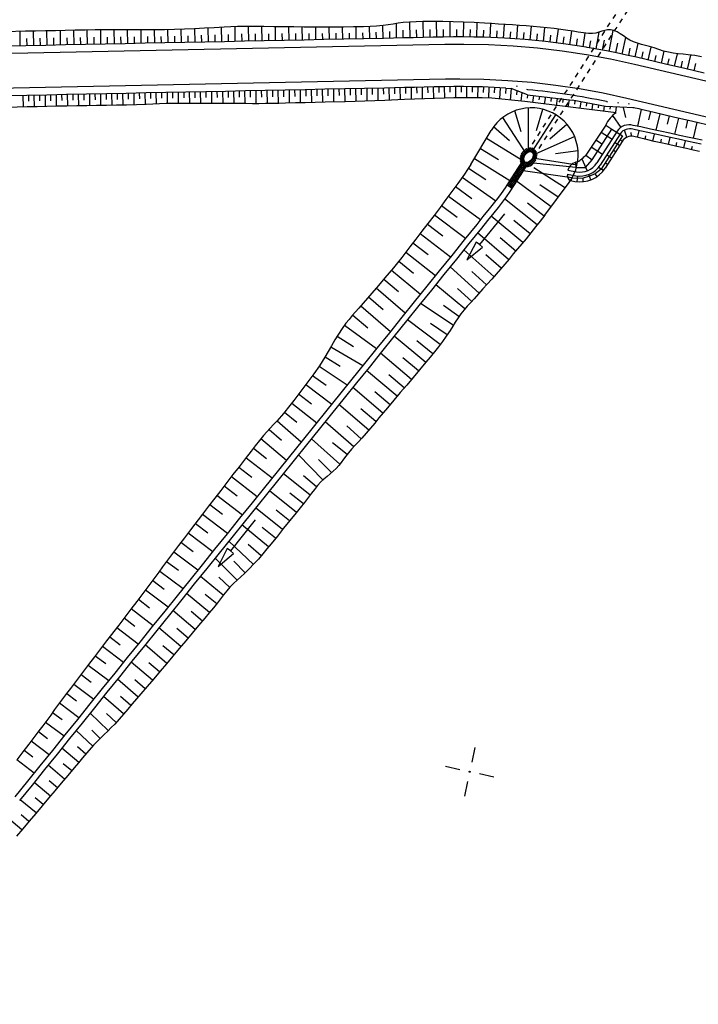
# Model space of a CAD drawing. Extents: x -134 to 1642, y -665 to 1050.
# Tile 20 of 88: x 484 to 552, y 34 to 133. Entities that reach past the tile are written whole.
import ezdxf

# ---------------------------------------------------------------- set-up
doc = ezdxf.new("R2010")
doc.units = 0
doc.header["$LTSCALE"] = 2
doc.header["$MEASUREMENT"] = 0
for name, pattern in [('ACAD_ISO03W100', [0.5, 0.25, -0.25]), ('AUSGEZOGEN', [0]), ('PUNKTX2', [0.5, 0, -0.5])]:
    doc.linetypes.add(name, pattern=pattern)
doc.layers.get('0').update_dxf_attribs({"color": 8, "linetype": 'AUSGEZOGEN'})
for name, color, linetype in [('Durchlaesse', 15, 'CONTINUOUS'), ('NETZ', 250, 'AUSGEZOGEN'), ('Rinne', 200, 'CONTINUOUS'), ('Wegböschungen', 15, 'CONTINUOUS'), ('Wege', 15, 'CONTINUOUS')]:
    doc.layers.add(name, color=color, linetype=linetype)

# ---------------------------------------------------------------- blocks, each defined once
blk = doc.blocks.new('IKR')
at = {"color": 0}
for p, q in [((0, 1), (0, 2.5)), ((-2.5, 0), (-1, 0)), ((1, 0), (2.5, 0)), ((0, -2.5), (0, -1))]:
    blk.add_line(p, q, dxfattribs=at)
blk.add_circle((0, 0), 0.05, dxfattribs=at)
blk.add_point((0, 0), dxfattribs=at)
blk = doc.blocks.new('*X39')
at = {"color": 0, "linetype": 'ByBlock'}
for p, q in [((324439, 242768), (325436, 243765)), ((324816, 243357), (325411, 243952)), ((325333, 243605), (325116, 243823)), ((325199, 243953), (325359, 244112)), ((325416, 243734), (325199, 243952)), ((325411, 243951), (325282, 244081)), ((325320, 243437), (325703, 243820)), ((325478, 243672), (325416, 243734)), ((325436, 243765), (325520, 243849)), ((325564, 243799), (325505, 243858)), ((325716, 243647), (325564, 243799)), ((325799, 243776), (325747, 243828)), ((324065, 242182), (325057, 243174)), ((324445, 242138), (325286, 242979)), ((324670, 242571), (324452, 242789)), ((324753, 242700), (324535, 242918)), ((324836, 242829), (324618, 243048)), ((324678, 242583), (324883, 242787)), ((324919, 242959), (324700, 243177)), ((325002, 243088), (324783, 243306)), ((324881, 242785), (324836, 242829)), ((325085, 243217), (324866, 243435)), ((325052, 242613), (324881, 242785)), ((324883, 242787), (325669, 243574)), ((324966, 242911), (324919, 242959)), ((325167, 243346), (324949, 243564)), ((325135, 242743), (324966, 242911)), ((325051, 243038), (325002, 243088)), ((325250, 243476), (325032, 243694)), ((325217, 242872), (325051, 243038)), ((325057, 243174), (325320, 243437)), ((325137, 243165), (325085, 243217)), ((325300, 243001), (325137, 243165)), ((325222, 243292), (325167, 243346)), ((325384, 243130), (325222, 243292)), ((325308, 243418), (325250, 243476)), ((325467, 243259), (325308, 243418)), ((325393, 243545), (325333, 243605)), ((325550, 243388), (325393, 243545)), ((325633, 243518), (325478, 243672)), ((323687, 241592), (324678, 242583)), ((323739, 241431), (324298, 241991)), ((324007, 241537), (323791, 241753)), ((324090, 241666), (323874, 241882)), ((324173, 241795), (323957, 242012)), ((323996, 241265), (324536, 241804)), ((324008, 241488), (324909, 242390)), ((324256, 241925), (324039, 242141)), ((324339, 242054), (324122, 242271)), ((324198, 241771), (324173, 241795)), ((324391, 241577), (324198, 241771)), ((324422, 242183), (324204, 242401)), ((324283, 241897), (324256, 241925)), ((324474, 241707), (324283, 241897)), ((324504, 242312), (324287, 242530)), ((324298, 241991), (324445, 242138)), ((324368, 242024), (324339, 242054)), ((324556, 241836), (324368, 242024)), ((324587, 242442), (324369, 242659)), ((324454, 242151), (324422, 242183)), ((324639, 241966), (324454, 242151)), ((324539, 242278), (324504, 242312)), ((324721, 242096), (324539, 242278)), ((324625, 242404), (324587, 242442)), ((324804, 242225), (324625, 242404)), ((324710, 242531), (324670, 242571)), ((324887, 242354), (324710, 242531)), ((324795, 242658), (324753, 242700)), ((324969, 242484), (324795, 242658)), ((323924, 241408), (323708, 241624)), ((323871, 241352), (323919, 241400)), ((323919, 241400), (324008, 241488)), ((323942, 241390), (323924, 241408)), ((324141, 241191), (323942, 241390)), ((324027, 241517), (324007, 241537)), ((324225, 241319), (324027, 241517)), ((324112, 241644), (324090, 241666)), ((324309, 241448), (324112, 241644)), ((324133, 241189), (324155, 241211))]:
    blk.add_line(p, q, dxfattribs=at)
blk = doc.blocks.new('*X40')
at = {"color": 0, "linetype": 'ByBlock'}
for p, q in [((325094, 244696), (325621, 245223)), ((325138, 244528), (325918, 245308)), ((325460, 244539), (325170, 244829)), ((325182, 244360), (326124, 245301)), ((325546, 244665), (325263, 244948)), ((325651, 244772), (325368, 245055)), ((325777, 244858), (325488, 245147)), ((325936, 244912), (325623, 245224)), ((326162, 244897), (325777, 245282)), ((325947, 244913), (326285, 245250)), ((326245, 245027), (325960, 245312)), ((326128, 244882), (326195, 244948)), ((326247, 244813), (326162, 244897)), ((326195, 244948), (326416, 245170)), ((326328, 245156), (326202, 245282)), ((326236, 244777), (326522, 245063)), ((326332, 244940), (326245, 245027)), ((326452, 244608), (326247, 244813)), ((326287, 244616), (326604, 244933)), ((326417, 245066), (326328, 245156)), ((326534, 244737), (326332, 244940)), ((326382, 244499), (326659, 244776)), ((326617, 244866), (326417, 245066)), ((326686, 244586), (326534, 244737)), ((326640, 244844), (326617, 244866)), ((324960, 244138), (325182, 244360)), ((325199, 243952), (324960, 244191)), ((324978, 244368), (325138, 244528)), ((325245, 244117), (324980, 244382)), ((324987, 243952), (325226, 244191)), ((325116, 243823), (324987, 243951)), ((325170, 244404), (325026, 244549)), ((325044, 243797), (325199, 243953)), ((325087, 244688), (325094, 244696)), ((325095, 244691), (325090, 244696)), ((325394, 244392), (325095, 244691)), ((325357, 244217), (325170, 244404)), ((325226, 244191), (325380, 244345)), ((325282, 244081), (325245, 244117)), ((325755, 243660), (326686, 244591)), ((326052, 243523), (325799, 243776)), ((325884, 243577), (326667, 244360)), ((326183, 243603), (325897, 243890)), ((326300, 243699), (326018, 243981)), ((326033, 243514), (326554, 244035)), ((326403, 243808), (326119, 244092)), ((326203, 244220), (326201, 244222)), ((326493, 243930), (326203, 244220)), ((326286, 244349), (326262, 244373)), ((326264, 244381), (326382, 244499)), ((326570, 244066), (326286, 244349)), ((326369, 244479), (326290, 244558)), ((326631, 244217), (326369, 244479)), ((326672, 244388), (326452, 244608)), ((325726, 243424), (325633, 243518)), ((325669, 243574), (325755, 243660)), ((325902, 243460), (325716, 243647)), ((325732, 243425), (325884, 243577))]:
    blk.add_line(p, q, dxfattribs=at)

msp = doc.modelspace()

# ---------------------------------------------------------------- hatches: boundary and pattern name
at = {"layer": 'Rinne'}
h = msp.add_hatch(dxfattribs=at)
h.set_pattern_fill('ANSI31', color=256, scale=20, style=0)
edge = h.paths.add_edge_path()
edge.add_arc((275.368, -21751.935), 21947.712, 89.378358, 89.4555825, ccw=False)
edge.add_arc((441.164, -6471.327), 6666.204, 89.2382346, 89.378358, ccw=False)
edge.add_arc((-14330.566, -1117453.652), 1117746.729, 89.236362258, 89.238234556, ccw=False)
edge.add_arc((523.427, -3023.766), 3217.854, 89.201464, 89.236359, ccw=False)
edge.add_arc((555.116, -750.211), 944.078, 86.947295, 89.201464, ccw=False)
edge.add_arc((625.86, 576.328), 384.346, 266.94729, 270.48051)
edge.add_arc((580.862, 5941.795), 5750.002, 270.4805116, 270.6623839)
edge.add_arc((762.642, -9781.389), 9974.234, 90.5242944, 90.662384, ccw=False)
edge.add_arc((2442.173, -193318.226), 193518.754, 90.51436533, 90.52429443, ccw=False)
edge.add_arc((253.376, 50487.94), 50297.236, 270.5143659, 270.5338415)
edge.add_arc((717.25, 703), 510.135, 270.53384, 270.62712)
edge.add_arc((-30540.738, 2856402.629), 2856380.831, 270.627124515, 270.628371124)
edge.add_arc((769.636, 1592.381), 1398.889, 270.628371, 270.993107)
edge.add_arc((599.067, 11432.088), 11240.074, 270.9931067, 271.1217788)
edge.add_arc((275.388, -21749.981), 21944.958, 89.378358, 89.4555885, ccw=False)
edge.add_arc((441.152, -6472.293), 6666.37, 89.2382342, 89.378358, ccw=False)
edge.add_arc((-14329.56, -1117377.592), 1117669.861, 89.236362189, 89.238234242, ccw=False)
edge.add_arc((523.399, -3025.408), 3218.696, 89.201476, 89.236361, ccw=False)
edge.add_arc((555.097, -751.146), 944.214, 86.947292, 89.201476, ccw=False)
edge.add_arc((625.852, 575.592), 384.41, 266.94729, 270.48049)
edge.add_arc((580.849, 5941.868), 5750.874, 270.4804911, 270.6623925)
edge.add_arc((762.68, -9785.498), 9977.542, 90.5242933, 90.6623925, ccw=False)
edge.add_arc((2442.714, -193377.718), 193577.449, 90.51436665, 90.5242933, ccw=False)
edge.add_arc((253.389, 50486.674), 50296.77, 270.514367, 270.533841)
edge.add_arc((717.258, 702.216), 510.151, 270.53384, 270.62712)
edge.add_arc((-30543.476, 2856652.631), 2856631.648, 270.627124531, 270.628371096)
edge.add_arc((769.646, 1591.701), 1399.009, 270.628371, 270.993107)
edge.add_arc((599.068, 11431.925), 11240.712, 270.9931067, 271.1217807)
h = msp.add_hatch(dxfattribs=at)
h.set_pattern_fill('ANSI31', color=256, scale=20, style=0)
edge = h.paths.add_edge_path()
edge.add_arc((639.264, -229.862), 468.994, 97.56045, 98.5249, ccw=False)
edge.add_arc((578.784, 225.815), 9.321, 90.71516, 97.56045, ccw=False)
edge.add_arc((667.449, -6877.287), 7112.976, 90.4538576, 90.7151605, ccw=False)
edge.add_arc((644.044, -3922.606), 4158.203, 90.112101, 90.453858, ccw=False)
edge.add_arc((2970.466, -1192978.703), 1193216.576, 90.108965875, 90.112100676, ccw=False)
edge.add_arc((709.221, -3986.094), 4221.816, 90.056265, 90.108966, ccw=False)
edge.add_line((705.075, 235.72), (793.275, 235.805))
edge.add_arc((682.615, 115104.427), 114868.675, 270.05519655, 270.08324691)
edge.add_arc((860.113, -7060.435), 7296.316, 89.9719489, 90.083247, ccw=False)
edge.add_arc((863.682, 229.302), 6.577, 80.49913, 89.97195, ccw=False)
edge.add_arc((850.919, 153.041), 83.9, 77.8496, 80.49913, ccw=False)
edge.add_arc((867.522, 230.16), 5.014, 71.90569, 77.8496, ccw=False)
edge.add_arc((858.933, 203.871), 32.67, 69.57811, 71.90569, ccw=False)
edge.add_arc((639.264, -229.557), 469.492, 97.56045, 98.52874, ccw=False)
edge.add_arc((578.729, 226.534), 9.402, 90.71401, 97.56045, ccw=False)
edge.add_arc((667.895, -6928.254), 7164.745, 90.4538576, 90.714007, ccw=False)
edge.add_arc((644.026, -3915.105), 4151.502, 90.112098, 90.453858, ccw=False)
edge.add_arc((2972.638, -1194119.305), 1194357.98, 90.10896588, 90.112097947, ccw=False)
edge.add_arc((709.216, -3982.003), 4218.525, 90.056265, 90.108966, ccw=False)
edge.add_line((705.074, 236.52), (793.274, 236.605))
edge.add_arc((681.707, 116046.703), 115810.152, 270.05519674, 270.08297763)
edge.add_arc((860.34, -7298.993), 7535.674, 89.97407, 90.0829777, ccw=False)
edge.add_arc((863.748, 229.962), 6.718, 80.49913, 89.97407, ccw=False)
edge.add_arc((850.571, 151.231), 86.544, 77.86199, 80.49913, ccw=False)
edge.add_arc((867.68, 230.779), 5.177, 71.90569, 77.86199, ccw=False)
edge.add_arc((858.871, 203.818), 33.541, 69.5666, 71.90569, ccw=False)

# ---------------------------------------------------------------- linework, layer by layer
at = {"layer": 'Durchlaesse', "linetype": 'ACAD_ISO03W100'}
for p, q in [((551.28, 145.109), (534.63, 119.204)), ((551.952, 144.675), (535.303, 118.771))]:
    msp.add_line(p, q, dxfattribs=at)
at = {"layer": 'Durchlaesse', "linetype": 'Continuous'}
msp.add_ellipse((534.968, 118.987), major_axis=(-0.324, -0.505), ratio=0.666664, start_param=3.141593, end_param=9.424778, dxfattribs=at)
at = {"layer": 'Wegböschungen', "linetype": 'Continuous'}
for p, q in [((491.944, 130.335), (491.918, 131.772)), ((493.297, 130.363), (493.27, 131.776)), ((494.649, 130.391), (494.623, 131.781)), ((496.001, 130.42), (495.976, 131.785)), ((497.354, 130.448), (497.329, 131.785)), ((498.706, 130.476), (498.682, 131.798)), ((500.059, 130.504), (500.034, 131.841)), ((501.411, 130.532), (501.386, 131.899)), ((502.764, 130.56), (502.738, 131.961)), ((504.116, 130.589), (504.089, 132.024)), ((505.468, 130.617), (505.441, 132.094)), ((506.821, 130.645), (506.793, 132.13)), ((508.173, 130.673), (508.146, 132.117)), ((509.526, 130.701), (509.5, 132.098)), ((510.878, 130.729), (510.853, 132.082)), ((512.23, 130.758), (512.206, 132.065)), ((513.583, 130.786), (513.559, 132.058)), ((514.935, 130.814), (514.912, 132.057)), ((516.288, 130.842), (516.265, 132.062)), ((517.64, 130.87), (517.618, 132.078)), ((518.993, 130.898), (518.97, 132.117)), ((520.345, 130.927), (520.321, 132.221)), ((521.697, 130.955), (521.67, 132.417)), ((523.05, 130.983), (523.02, 132.565)), ((523.726, 130.997), (523.711, 131.796)), ((524.402, 131.011), (524.373, 132.608)), ((525.078, 131.026), (525.064, 131.82)), ((525.755, 131.04), (525.725, 132.613)), ((526.428, 131.053), (526.416, 131.83)), ((527.102, 131.064), (527.084, 132.597)), ((527.773, 131.07), (527.769, 131.826)), ((528.444, 131.071), (528.447, 132.563)), ((529.113, 131.066), (529.122, 131.802)), ((529.784, 131.054), (529.812, 132.506)), ((531.126, 131.014), (531.173, 132.421)), ((532.463, 130.951), (532.538, 132.323)), ((533.803, 130.864), (533.898, 132.243)), ((535.139, 130.755), (535.259, 132.144)), ((536.47, 130.622), (536.62, 132.006)), ((537.803, 130.466), (537.974, 131.851)), ((483.83, 130.166), (483.803, 131.625)), ((484.506, 130.18), (484.492, 130.909)), ((485.182, 130.194), (485.155, 131.652)), ((485.858, 130.208), (485.845, 130.937)), ((486.535, 130.222), (486.508, 131.678)), ((487.211, 130.237), (487.197, 130.964)), ((487.887, 130.251), (487.86, 131.704)), ((488.563, 130.265), (488.55, 130.992)), ((489.239, 130.279), (489.212, 131.736)), ((489.916, 130.293), (489.902, 131.022)), ((490.592, 130.307), (490.565, 131.762)), ((491.268, 130.321), (491.255, 131.045)), ((492.62, 130.349), (492.607, 131.062)), ((493.973, 130.377), (493.96, 131.078)), ((495.325, 130.406), (495.312, 131.094)), ((496.678, 130.434), (496.665, 131.11)), ((498.03, 130.462), (498.018, 131.125)), ((499.383, 130.49), (499.37, 131.153)), ((500.735, 130.518), (500.722, 131.194)), ((502.087, 130.546), (502.075, 131.238)), ((503.44, 130.575), (503.427, 131.283)), ((504.792, 130.603), (504.779, 131.331)), ((506.145, 130.631), (506.131, 131.375)), ((507.497, 130.659), (507.483, 131.393)), ((508.849, 130.687), (508.836, 131.397)), ((510.202, 130.715), (510.189, 131.403)), ((511.554, 130.744), (511.542, 131.408)), ((512.907, 130.772), (512.895, 131.416)), ((514.259, 130.8), (514.247, 131.428)), ((515.612, 130.828), (515.6, 131.443)), ((516.964, 130.856), (516.953, 131.462)), ((518.316, 130.884), (518.305, 131.489)), ((519.669, 130.913), (519.657, 131.535)), ((521.021, 130.941), (521.008, 131.627)), ((522.374, 130.969), (522.359, 131.738)), ((530.455, 131.037), (530.474, 131.752)), ((531.795, 130.985), (531.825, 131.678)), ((533.133, 130.911), (533.175, 131.596)), ((534.472, 130.812), (534.525, 131.506)), ((535.804, 130.691), (535.872, 131.385)), ((537.137, 130.547), (537.217, 131.239)), ((538.469, 130.38), (538.559, 131.071)), ((539.132, 130.288), (539.325, 131.658)), ((539.793, 130.19), (539.897, 130.869)), ((540.454, 130.086), (540.677, 131.448)), ((541.773, 129.863), (542.084, 131.561)), ((543.088, 129.616), (543.505, 131.726)), ((544.4, 129.347), (544.755, 131.01)), ((541.114, 129.977), (541.238, 130.691)), ((542.43, 129.742), (542.623, 130.749)), ((543.743, 129.485), (543.943, 130.452)), ((545.053, 129.203), (545.215, 129.927)), ((545.71, 129.054), (546.018, 130.411)), ((547.025, 128.746), (547.326, 130.048)), ((546.366, 128.9), (546.52, 129.565)), ((547.683, 128.591), (547.827, 129.214)), ((548.342, 128.437), (548.618, 129.633)), ((549, 128.283), (549.138, 128.879)), ((549.659, 128.128), (549.948, 129.379)), ((550.976, 127.82), (551.304, 129.242)), ((550.317, 127.974), (550.472, 128.643)), ((551.634, 127.665), (551.805, 128.405)), ((516.484, 125.845), (514.484, 125.803)), ((515.336, 125.821), (515.358, 124.517)), ((515.895, 125.833), (515.905, 125.181)), ((516.453, 125.844), (516.474, 124.542)), ((518.483, 125.887), (516.484, 125.845)), ((517.011, 125.856), (517.021, 125.206)), ((517.569, 125.868), (517.59, 124.568)), ((518.127, 125.879), (518.137, 125.231)), ((520.483, 125.928), (518.483, 125.887)), ((518.685, 125.891), (518.706, 124.601)), ((519.243, 125.903), (519.253, 125.262)), ((519.801, 125.914), (519.822, 124.643)), ((520.359, 125.926), (520.369, 125.296)), ((522.482, 125.97), (520.483, 125.928)), ((520.917, 125.937), (520.937, 124.691)), ((521.475, 125.949), (521.485, 125.332)), ((522.033, 125.961), (522.053, 124.739)), ((523.482, 125.991), (522.482, 125.97)), ((522.591, 125.972), (522.601, 125.368)), ((523.149, 125.984), (523.169, 124.788)), ((524.482, 126.012), (523.482, 125.991)), ((523.707, 125.995), (523.717, 125.404)), ((524.263, 126.007), (524.286, 124.837)), ((525.482, 126.033), (524.482, 126.012)), ((524.821, 126.019), (524.833, 125.44)), ((525.379, 126.031), (525.402, 124.882)), ((526.482, 126.053), (525.482, 126.033)), ((525.94, 126.043), (525.949, 125.473)), ((527.451, 126.067), (526.482, 126.053)), ((526.498, 126.054), (526.516, 124.92)), ((527.058, 126.063), (527.065, 125.499)), ((528.42, 126.072), (527.451, 126.067)), ((527.618, 126.069), (527.628, 124.947)), ((528.18, 126.072), (528.181, 125.513)), ((529.386, 126.062), (528.42, 126.072)), ((528.742, 126.069), (528.736, 124.959)), ((529.305, 126.063), (529.297, 125.51)), ((530.353, 126.038), (529.386, 126.062)), ((529.869, 126.052), (529.842, 124.95)), ((532.677, 125.93), (530.353, 126.038)), ((530.431, 126.036), (530.413, 125.486)), ((530.992, 126.016), (530.95, 124.912)), ((531.552, 125.991), (531.529, 125.437)), ((532.114, 125.962), (532.058, 124.848)), ((532.677, 125.929), (532.643, 125.37)), ((532.677, 125.93), (533.239, 125.886)), ((533.239, 125.886), (533.116, 124.71)), ((534.859, 125.257), (533.239, 125.886)), ((542.489, 125.403), (540.107, 125.838)), ((484.491, 125.179), (482.491, 125.137)), ((484.085, 125.17), (484.103, 124.019)), ((486.49, 125.22), (484.491, 125.179)), ((484.643, 125.182), (484.652, 124.607)), ((485.201, 125.194), (485.219, 124.045)), ((485.759, 125.205), (485.768, 124.631)), ((486.317, 125.217), (486.336, 124.071)), ((488.49, 125.262), (486.49, 125.22)), ((486.875, 125.228), (486.884, 124.656)), ((487.433, 125.24), (487.452, 124.097)), ((487.991, 125.252), (488, 124.681)), ((490.489, 125.304), (488.49, 125.262)), ((488.549, 125.263), (488.568, 124.121)), ((489.107, 125.275), (489.117, 124.703)), ((489.665, 125.287), (489.684, 124.139)), ((490.223, 125.298), (490.233, 124.723)), ((492.489, 125.345), (490.489, 125.304)), ((490.782, 125.31), (490.8, 124.156)), ((491.34, 125.321), (491.349, 124.743)), ((491.898, 125.333), (491.916, 124.173)), ((492.456, 125.345), (492.465, 124.763)), ((494.489, 125.387), (492.489, 125.345)), ((493.014, 125.356), (493.033, 124.189)), ((493.572, 125.368), (493.581, 124.782)), ((494.13, 125.38), (494.149, 124.205)), ((496.488, 125.429), (494.489, 125.387)), ((494.688, 125.391), (494.697, 124.805)), ((495.246, 125.403), (495.265, 124.234)), ((495.804, 125.414), (495.814, 124.834)), ((496.362, 125.426), (496.381, 124.277)), ((498.488, 125.47), (496.488, 125.429)), ((496.92, 125.438), (496.929, 124.869)), ((497.478, 125.449), (497.497, 124.324)), ((498.036, 125.461), (498.045, 124.903)), ((500.487, 125.512), (498.488, 125.47)), ((498.594, 125.473), (498.612, 124.359)), ((499.153, 125.484), (499.162, 124.925)), ((499.711, 125.496), (499.729, 124.368)), ((500.269, 125.507), (500.278, 124.938)), ((502.487, 125.554), (500.487, 125.512)), ((500.827, 125.519), (500.845, 124.368)), ((501.385, 125.531), (501.394, 124.95)), ((501.943, 125.542), (501.962, 124.37)), ((504.486, 125.595), (502.487, 125.554)), ((502.501, 125.554), (502.51, 124.962)), ((503.059, 125.566), (503.078, 124.371)), ((503.617, 125.577), (503.627, 124.974)), ((504.175, 125.589), (504.195, 124.369)), ((506.486, 125.637), (504.486, 125.595)), ((504.733, 125.6), (504.743, 124.984)), ((505.291, 125.612), (505.311, 124.365)), ((505.849, 125.624), (505.859, 124.993)), ((506.407, 125.635), (506.428, 124.359)), ((508.486, 125.679), (506.486, 125.637)), ((506.965, 125.647), (506.976, 125.001)), ((507.524, 125.659), (507.545, 124.354)), ((508.082, 125.67), (508.092, 125.012)), ((510.485, 125.72), (508.486, 125.679)), ((508.64, 125.682), (508.661, 124.36)), ((509.198, 125.693), (509.208, 125.032)), ((509.756, 125.705), (509.777, 124.384)), ((510.314, 125.717), (510.324, 125.058)), ((512.485, 125.762), (510.485, 125.72)), ((510.872, 125.728), (510.893, 124.414)), ((511.43, 125.74), (511.441, 125.083)), ((511.988, 125.751), (512.009, 124.44)), ((514.484, 125.803), (512.485, 125.762)), ((512.546, 125.763), (512.557, 125.108)), ((513.104, 125.775), (513.125, 124.465)), ((513.662, 125.786), (513.673, 125.132)), ((514.22, 125.798), (514.241, 124.491)), ((514.778, 125.81), (514.789, 125.157)), ((524.506, 124.846), (523.507, 124.803)), ((525.506, 124.886), (524.506, 124.846)), ((526.505, 124.92), (525.506, 124.886)), ((527.46, 124.944), (526.505, 124.92)), ((528.415, 124.957), (527.46, 124.944)), ((529.367, 124.957), (528.415, 124.957)), ((530.319, 124.938), (529.367, 124.957)), ((531.27, 124.896), (530.319, 124.938)), ((534.6, 124.56), (531.27, 124.896)), ((533.79, 125.672), (533.763, 125.236)), ((534.314, 125.469), (534.192, 124.601)), ((534.859, 125.257), (534.832, 124.91)), ((534.859, 125.257), (539.366, 124.692)), ((535.475, 125.18), (535.368, 124.467)), ((536.068, 125.091), (536.015, 124.734)), ((536.666, 125.031), (536.559, 124.323)), ((537.259, 124.942), (537.206, 124.588)), ((537.857, 124.882), (537.746, 124.144)), ((484.515, 124.028), (482.515, 123.982)), ((485.514, 124.052), (484.515, 124.028)), ((486.514, 124.075), (485.514, 124.052)), ((487.514, 124.099), (486.514, 124.075)), ((488.514, 124.12), (487.514, 124.099)), ((489.513, 124.137), (488.514, 124.12)), ((490.513, 124.151), (489.513, 124.137)), ((491.513, 124.167), (490.513, 124.151)), ((492.513, 124.182), (491.513, 124.167)), ((493.513, 124.195), (492.513, 124.182)), ((494.513, 124.213), (493.513, 124.195)), ((495.513, 124.243), (494.513, 124.213)), ((496.512, 124.282), (495.513, 124.243)), ((497.178, 124.311), (496.512, 124.282)), ((497.844, 124.337), (497.178, 124.311)), ((498.511, 124.357), (497.844, 124.337)), ((499.177, 124.366), (498.511, 124.357)), ((499.844, 124.368), (499.177, 124.366)), ((500.511, 124.368), (499.844, 124.368)), ((501.511, 124.369), (500.511, 124.368)), ((502.511, 124.371), (501.511, 124.369)), ((504.512, 124.368), (502.511, 124.371)), ((506.513, 124.359), (504.512, 124.368)), ((507.179, 124.355), (506.513, 124.359)), ((507.846, 124.354), (507.179, 124.355)), ((508.513, 124.358), (507.846, 124.354)), ((509.18, 124.37), (508.513, 124.358)), ((509.846, 124.386), (509.18, 124.37)), ((510.512, 124.404), (509.846, 124.386)), ((511.512, 124.428), (510.512, 124.404)), ((512.512, 124.451), (511.512, 124.428)), ((513.512, 124.474), (512.512, 124.451)), ((514.511, 124.497), (513.512, 124.474)), ((516.511, 124.543), (514.511, 124.497)), ((517.511, 124.566), (516.511, 124.543)), ((518.51, 124.594), (517.511, 124.566)), ((519.51, 124.63), (518.51, 124.594)), ((520.509, 124.672), (519.51, 124.63)), ((522.508, 124.759), (520.509, 124.672)), ((523.507, 124.803), (522.508, 124.759)), ((543.789, 123.448), (534.6, 124.56)), ((534.969, 119.501), (534.984, 123.929)), ((538.452, 124.807), (538.4, 124.457)), ((539.048, 124.732), (538.943, 124.034)), ((542.728, 124.079), (539.366, 124.692)), ((539.641, 124.642), (539.59, 124.302)), ((540.232, 124.534), (540.135, 123.89)), ((540.819, 124.407), (540.775, 124.113)), ((541.413, 124.318), (541.327, 123.746)), ((542.006, 124.229), (541.964, 123.951)), ((542.594, 124.103), (542.518, 123.602)), ((545.587, 123.925), (542.728, 124.079)), ((543.193, 124.051), (543.154, 123.79)), ((543.795, 124.021), (543.71, 123.457)), ((544.493, 123.984), (544.733, 122.958)), ((534.74, 119.341), (532.402, 122.974)), ((534.224, 121.534), (533.608, 123.64)), ((535.296, 119.489), (537.736, 123.228)), ((535.769, 121.665), (536.406, 123.794)), ((543.425, 123.159), (544.259, 121.963)), ((546.315, 123.776), (545.923, 122.084)), ((547.627, 123.469), (546.315, 123.775)), ((547.249, 123.558), (547.054, 122.72)), ((549.574, 123.013), (547.627, 123.469)), ((548.182, 123.339), (547.796, 121.68)), ((549.115, 123.12), (548.924, 122.298)), ((551.521, 122.556), (549.574, 123.013)), ((550.048, 122.902), (549.669, 121.272)), ((533.061, 120.63), (531.459, 122.011)), ((537.121, 120.82), (538.841, 122.282)), ((542.744, 122.183), (540.734, 119.19)), ((542.744, 122.183), (543.353, 121.804)), ((546.258, 122.012), (545.514, 122.174)), ((547.236, 121.801), (546.258, 122.012)), ((550.981, 122.683), (550.793, 121.876)), ((553.469, 122.1), (551.521, 122.556)), ((551.914, 122.464), (551.543, 120.868)), ((529.166, 118.243), (531.228, 121.664)), ((530.752, 120.874), (534.391, 118.648)), ((535.435, 119.194), (539.604, 121.043)), ((541.371, 118.717), (543.353, 121.804)), ((543.883, 121.585), (541.849, 118.395)), ((544.22, 121.37), (542.187, 118.18)), ((542.279, 121.491), (543.377, 120.791)), ((544.424, 121.127), (542.282, 117.767)), ((543.353, 121.804), (544.424, 121.127)), ((544.865, 120.978), (544.62, 121.695)), ((545.327, 121.08), (545.31, 121.448)), ((546.167, 121.622), (545.465, 121.776)), ((546.006, 120.936), (545.578, 121.051)), ((545.926, 120.957), (546.102, 121.636)), ((546.978, 120.701), (546.006, 120.936)), ((547.145, 121.412), (546.167, 121.622)), ((546.707, 120.764), (546.792, 121.117)), ((549.099, 120.987), (547.145, 121.412)), ((549.191, 121.377), (547.236, 121.801)), ((547.488, 120.585), (547.653, 121.302)), ((549.049, 120.244), (549.211, 120.963)), ((550.077, 120.774), (549.099, 120.987)), ((550.168, 121.164), (549.191, 121.377)), ((551.146, 120.953), (550.168, 121.164)), ((551.798, 120.814), (551.146, 120.953)), ((541.279, 120.002), (542.413, 119.279)), ((541.754, 120.708), (542.418, 120.294)), ((544.394, 120.562), (542.676, 117.868)), ((544.129, 120.147), (543.64, 120.459)), ((544.394, 120.562), (544.153, 120.783)), ((547.629, 120.554), (546.978, 120.701)), ((548.28, 120.412), (547.629, 120.554)), ((548.27, 120.414), (548.35, 120.774)), ((548.931, 120.27), (548.28, 120.412)), ((549.907, 120.053), (548.931, 120.27)), ((549.828, 120.07), (549.909, 120.432)), ((550.883, 119.834), (549.907, 120.053)), ((551.054, 120.563), (550.077, 120.774)), ((550.606, 119.896), (550.77, 120.624)), ((551.706, 120.424), (551.054, 120.563)), ((551.385, 119.723), (551.468, 120.09)), ((552.358, 120.284), (551.706, 120.424)), ((552.45, 120.674), (551.798, 120.814)), ((530.125, 119.844), (531.939, 118.751)), ((535.382, 118.921), (539.858, 118.21)), ((537.686, 119.342), (539.951, 119.638)), ((540.734, 119.19), (541.371, 118.717)), ((543.322, 118.882), (542.833, 119.194)), ((543.726, 119.515), (543.481, 119.67)), ((551.535, 119.691), (550.883, 119.834)), ((552.185, 119.547), (551.535, 119.691)), ((529.524, 118.838), (533.101, 116.637)), ((534.444, 117.623), (534.717, 118.045)), ((539.735, 117.944), (535.479, 118.353)), ((538.583, 115.917), (535.491, 117.901)), ((539.702, 118.454), (539.735, 117.944)), ((539.735, 117.944), (540.72, 117.942)), ((540.333, 118.792), (540.875, 117.601)), ((540.72, 117.942), (541.371, 118.717)), ((542.516, 117.617), (542.027, 117.929)), ((542.919, 118.25), (542.675, 118.406)), ((528.297, 116.947), (531.669, 114.582)), ((528.934, 117.874), (530.675, 116.733)), ((539.343, 116.907), (534.429, 117.6)), ((538.89, 117.027), (538.933, 117.258)), ((538.892, 117.266), (539.722, 117.11)), ((538.927, 117.666), (539.796, 117.504)), ((539.288, 116.602), (539.343, 116.907)), ((539.343, 116.907), (540.455, 116.844)), ((539.877, 116.503), (539.932, 117.081)), ((541.099, 117.054), (540.455, 116.844)), ((541.239, 116.691), (541.03, 117.232)), ((541.69, 117.283), (541.099, 117.054)), ((542.282, 117.767), (541.69, 117.283)), ((541.872, 117.028), (541.69, 117.283)), ((527.615, 116.013), (529.258, 114.819)), ((537.259, 113.966), (533.751, 116.541)), ((537.943, 114.935), (536.126, 116.174)), ((536.605, 113.12), (539.051, 116.437)), ((539.181, 116.622), (539.616, 116.54)), ((540.479, 116.506), (540.455, 116.844)), ((526.919, 115.058), (530.146, 112.689)), ((526.22, 114.112), (527.804, 112.93)), ((535.831, 112.15), (532.562, 114.764)), ((536.541, 113.04), (534.861, 114.348)), ((525.516, 113.176), (528.627, 110.806)), ((534.415, 110.396), (531.206, 113.047)), ((524.796, 112.239), (526.334, 111.055)), ((535.129, 111.271), (533.51, 112.584)), ((524.069, 111.301), (527.121, 108.94)), ((532.967, 108.669), (529.832, 111.344)), ((523.337, 110.355), (524.857, 109.185)), ((533.69, 109.53), (532.105, 110.863)), ((522.62, 109.416), (525.622, 107.081)), ((531.491, 106.965), (528.457, 109.639)), ((532.234, 107.809), (530.69, 109.151)), ((521.906, 108.493), (523.382, 107.314)), ((521.178, 107.601), (524.086, 105.177)), ((530.01, 105.284), (527.072, 107.924)), ((530.751, 106.13), (529.256, 107.454)), ((520.422, 106.712), (521.872, 105.471)), ((528.565, 103.699), (525.629, 106.135)), ((519.648, 105.813), (522.57, 103.298)), ((529.267, 104.466), (527.819, 105.76)), ((518.874, 104.907), (520.348, 103.639)), ((527.404, 102.058), (524.105, 104.245)), ((527.961, 102.926), (526.408, 104.051)), ((517.279, 103.077), (518.816, 101.813)), ((518.102, 104.006), (521.07, 101.439)), ((516.455, 102.068), (519.678, 99.714)), ((526.09, 100.129), (522.782, 102.605)), ((526.79, 101.101), (525.106, 102.25)), ((515.721, 100.967), (517.367, 99.927)), ((524.625, 98.318), (521.456, 100.961)), ((525.355, 99.199), (523.743, 100.499)), ((515.09, 99.887), (518.292, 97.995)), ((523.19, 96.611), (520.067, 99.24)), ((514.506, 98.884), (516.012, 97.96)), ((523.905, 97.46), (522.335, 98.782)), ((513.9, 97.94), (516.725, 96.053)), ((521.758, 94.912), (518.672, 97.511)), ((513.248, 97.019), (514.593, 96.048)), ((522.474, 95.762), (520.921, 97.068)), ((511.84, 95.144), (513.128, 94.168)), ((512.549, 96.089), (515.171, 94.127)), ((520.324, 93.216), (517.277, 95.781)), ((521.039, 94.06), (519.508, 95.355)), ((511.14, 94.21), (513.654, 92.246)), ((510.425, 93.317), (511.651, 92.3)), ((518.889, 91.491), (515.897, 94.071)), ((519.612, 92.37), (518.094, 93.642)), ((509.677, 92.458), (512.095, 90.315)), ((517.386, 89.838), (514.509, 92.351)), ((508.859, 91.579), (510.105, 90.486)), ((518.136, 90.625), (516.679, 91.93)), ((508.047, 90.653), (510.632, 88.501)), ((515.995, 88.094), (513.126, 90.636)), ((516.707, 89.048), (515.24, 90.244)), ((507.283, 89.677), (508.598, 88.644)), ((506.55, 88.726), (509.172, 86.691)), ((514.285, 86.49), (511.824, 89.023)), ((515.161, 87.228), (513.834, 88.549)), ((505.819, 87.791), (507.12, 86.775)), ((505.083, 86.848), (507.675, 84.836)), ((513.003, 84.973), (510.296, 87.129)), ((513.624, 85.788), (512.335, 86.924)), ((504.351, 85.902), (505.641, 84.907)), ((511.611, 83.227), (508.911, 85.412)), ((503.622, 84.954), (506.185, 82.989)), ((512.326, 84.1), (510.961, 85.181)), ((502.897, 84.008), (504.167, 83.035)), ((510.224, 81.504), (507.51, 83.676)), ((510.915, 82.367), (509.563, 83.456)), ((502.173, 83.062), (504.688, 81.134)), ((501.449, 82.115), (502.695, 81.161)), ((508.808, 79.751), (506.136, 81.973)), ((509.523, 80.631), (508.171, 81.725)), ((500.725, 81.17), (503.192, 79.279)), ((507.288, 77.991), (504.806, 80.324)), ((499.271, 79.264), (501.704, 77.434)), ((499.998, 80.22), (501.222, 79.287)), ((508.072, 78.871), (506.767, 80.004)), ((498.551, 78.297), (499.757, 77.407)), ((505.645, 76.406), (503.441, 78.632)), ((506.464, 77.156), (505.305, 78.331)), ((497.854, 77.331), (500.215, 75.589)), ((497.154, 76.379), (498.307, 75.516)), ((504.254, 74.891), (501.952, 76.786)), ((504.91, 75.684), (503.803, 76.696)), ((496.439, 75.443), (498.703, 73.716)), ((495.717, 74.501), (496.834, 73.643)), ((502.874, 73.151), (500.557, 75.058)), ((503.592, 74.027), (502.416, 74.966)), ((494.995, 73.553), (497.204, 71.857)), ((501.43, 71.44), (499.173, 73.343)), ((494.273, 72.606), (495.364, 71.768)), ((502.148, 72.293), (501.008, 73.248)), ((493.55, 71.658), (495.707, 70.002)), ((499.998, 69.737), (497.781, 71.617)), ((500.716, 70.589), (499.596, 71.534)), ((492.828, 70.711), (493.893, 69.893)), ((492.103, 69.76), (494.214, 68.15)), ((498.567, 68.037), (496.386, 69.888)), ((499.282, 68.887), (498.183, 69.82)), ((491.38, 68.807), (492.424, 68.017)), ((490.657, 67.855), (492.722, 66.302)), ((497.134, 66.335), (494.994, 68.162)), ((497.853, 67.187), (496.771, 68.105)), ((489.94, 66.909), (490.955, 66.14)), ((495.677, 64.641), (493.606, 66.442)), ((496.408, 65.483), (495.355, 66.394)), ((489.223, 65.963), (491.22, 64.44)), ((488.497, 65.013), (489.486, 64.264)), ((494.228, 62.958), (492.211, 64.713)), ((494.951, 63.807), (493.928, 64.69)), ((487.77, 64.052), (489.734, 62.598)), ((487.069, 63.083), (488.028, 62.378)), ((492.68, 61.274), (490.856, 63.034)), ((493.476, 62.095), (492.506, 62.985)), ((486.374, 62.127), (488.234, 60.738)), ((485.658, 61.191), (486.568, 60.496)), ((491.134, 59.71), (489.443, 61.282)), ((491.883, 60.489), (491.022, 61.33)), ((484.933, 60.251), (486.727, 58.87)), ((489.71, 58.075), (488.015, 59.512)), ((490.415, 58.907), (489.57, 59.65)), ((484.209, 59.304), (485.094, 58.623)), ((483.486, 58.358), (485.23, 57.015)), ((488.284, 56.378), (486.618, 57.78)), ((489.001, 57.226), (488.158, 57.935)), ((486.853, 54.684), (485.221, 56.048)), ((487.567, 55.53), (486.744, 56.223)), ((486.137, 53.835), (485.33, 54.509)), ((485.421, 52.987), (483.826, 54.319)), ((483.988, 51.289), (482.431, 52.59)), ((484.704, 52.139), (483.916, 52.797))]:
    msp.add_line(p, q, dxfattribs=at)
for points in [[(552.364, 129.071), (551.706, 129.188), (551.041, 129.272), (550.539, 129.321), (550.037, 129.369), (549.538, 129.432), (549.046, 129.522), (548.563, 129.649), (548.084, 129.8), (547.608, 129.958), (547.129, 130.107), (546.732, 130.215), (546.334, 130.32), (545.939, 130.435), (545.551, 130.575), (545.172, 130.753), (544.844, 130.951), (544.523, 131.168), (544.204, 131.382), (543.883, 131.57), (543.558, 131.71), (543.224, 131.78), (542.936, 131.773), (542.641, 131.719), (542.34, 131.638), (542.036, 131.547), (541.729, 131.465), (541.421, 131.409), (541.115, 131.4), (541.01, 131.409), (540.488, 131.473), (539.968, 131.553), (539.449, 131.638), (538.929, 131.721), (538.235, 131.818), (537.539, 131.903), (536.842, 131.981), (536.144, 132.057), (535.447, 132.127), (534.748, 132.187), (534.049, 132.234), (533.349, 132.274), (532.649, 132.315), (531.949, 132.364), (531.249, 132.416), (530.549, 132.464), (529.497, 132.522), (528.445, 132.563), (527.395, 132.591), (526.345, 132.608), (525.345, 132.614), (524.345, 132.608), (523.677, 132.594), (523.011, 132.564), (522.346, 132.508), (521.847, 132.443), (521.349, 132.368), (520.851, 132.292), (520.352, 132.224), (519.688, 132.16), (519.021, 132.119), (518.354, 132.095), (517.354, 132.073), (516.354, 132.063), (515.354, 132.058), (514.354, 132.057), (513.354, 132.058), (512.353, 132.063), (511.353, 132.075), (510.352, 132.088), (509.352, 132.1), (508.352, 132.113), (507.685, 132.124), (507.018, 132.131), (506.351, 132.126), (505.684, 132.105), (505.018, 132.073), (504.352, 132.037), (503.353, 131.989), (502.354, 131.943), (501.355, 131.898), (500.355, 131.854), (499.356, 131.816), (498.356, 131.792), (497.689, 131.785), (497.023, 131.785), (496.356, 131.786), (495.356, 131.784), (494.355, 131.78), (493.355, 131.776), (492.355, 131.774), (491.355, 131.77), (490.355, 131.759), (489.355, 131.739), (488.355, 131.715), (487.356, 131.694), (486.356, 131.676), (485.356, 131.656), (484.356, 131.636), (482.357, 131.597)], [(552.662, 127.424), (550.715, 127.881), (548.768, 128.337), (547.794, 128.565), (546.821, 128.794), (545.831, 129.025), (544.84, 129.251), (543.83, 129.467), (542.817, 129.669), (540.884, 130.017), (540.782, 130.034), (538.739, 130.344), (536.688, 130.599), (534.632, 130.8), (532.57, 130.945), (530.505, 131.036), (529.472, 131.061), (528.439, 131.072), (527.408, 131.067), (526.378, 131.052), (525.378, 131.032), (524.378, 131.011), (523.378, 130.99), (522.378, 130.969), (520.379, 130.927), (518.379, 130.886), (516.38, 130.844), (514.38, 130.802), (512.381, 130.761), (510.381, 130.719), (508.381, 130.677), (506.382, 130.636), (504.382, 130.594), (502.383, 130.553), (500.383, 130.511), (498.384, 130.469), (496.384, 130.428), (494.384, 130.386), (492.385, 130.344), (490.385, 130.303), (488.386, 130.261), (486.386, 130.219), (484.387, 130.178), (482.387, 130.136)], [(534.501, 118.818), (533.863, 117.828), (533.323, 116.986), (532.968, 116.428), (532.606, 115.873), (532.231, 115.328), (531.837, 114.798), (531.429, 114.279), (531.014, 113.764), (530.385, 112.986), (529.758, 112.208), (528.502, 110.651), (527.246, 109.095), (525.991, 107.538), (524.735, 105.981), (523.479, 104.425), (522.223, 102.868), (520.967, 101.312), (519.711, 99.755), (518.456, 98.199), (517.2, 96.642), (515.944, 95.085), (514.688, 93.529), (513.432, 91.972), (512.177, 90.416), (510.921, 88.859), (509.665, 87.302), (508.409, 85.746), (507.153, 84.189), (505.898, 82.633), (504.642, 81.076), (503.386, 79.52), (502.13, 77.963), (500.874, 76.406), (499.619, 74.85), (498.363, 73.293), (497.107, 71.737), (495.851, 70.18), (494.595, 68.623), (493.34, 67.067), (492.084, 65.51), (490.828, 63.954), (489.572, 62.397), (488.316, 60.841), (487.06, 59.284), (485.805, 57.727), (484.549, 56.171), (483.293, 54.614)], [(529.166, 118.243), (528.847, 117.74), (528.521, 117.262), (528.184, 116.791), (527.842, 116.324), (527.251, 115.515), (526.661, 114.707), (526.064, 113.903), (525.461, 113.104), (524.852, 112.311), (524.239, 111.521), (523.627, 110.73), (523.017, 109.937), (522.613, 109.407), (522.207, 108.877), (521.795, 108.353), (521.374, 107.836), (520.945, 107.325), (520.513, 106.818), (519.86, 106.059), (519.209, 105.3), (518.777, 104.792), (518.344, 104.285), (517.906, 103.782), (517.573, 103.408), (517.241, 103.033), (516.915, 102.653), (516.602, 102.264), (516.209, 101.722), (515.842, 101.162), (515.494, 100.588), (515.156, 100.003), (514.821, 99.418), (514.478, 98.838), (513.936, 97.993), (513.359, 97.171), (512.962, 96.635), (512.56, 96.103), (512.157, 95.571), (511.759, 95.035), (511.361, 94.5), (510.955, 93.971), (510.324, 93.195), (509.664, 92.443), (509.323, 92.075), (508.98, 91.709), (508.641, 91.341), (508.309, 90.966), (507.884, 90.453), (507.474, 89.927), (507.069, 89.397), (506.456, 88.606), (505.84, 87.818), (505.225, 87.03), (504.612, 86.24), (504.001, 85.448), (503.392, 84.654), (502.784, 83.86), (502.176, 83.065), (500.96, 81.477), (500.352, 80.683), (499.744, 79.888), (499.14, 79.09), (498.543, 78.287), (498.152, 77.746), (497.762, 77.204), (497.368, 76.665), (496.968, 76.132), (496.562, 75.603), (496.155, 75.074), (495.548, 74.28), (494.942, 73.483), (494.336, 72.688), (493.729, 71.892), (492.516, 70.301), (491.305, 68.709), (490.7, 67.912), (490.095, 67.114), (489.492, 66.317), (488.886, 65.52), (488.48, 64.991), (488.075, 64.461), (487.677, 63.926), (487.285, 63.385), (486.897, 62.842), (486.504, 62.302), (486.104, 61.769), (485.697, 61.241), (485.288, 60.714), (484.679, 59.92), (484.072, 59.125), (483.465, 58.33)], [(535.003, 118.49), (534.367, 117.504), (533.828, 116.662), (533.467, 116.095), (533.1, 115.533), (532.719, 114.98), (532.318, 114.441), (531.903, 113.912), (531.481, 113.388), (530.852, 112.609), (530.225, 111.831), (528.969, 110.274), (527.713, 108.718), (526.458, 107.161), (525.202, 105.605), (523.946, 104.048), (522.69, 102.492), (521.434, 100.935), (520.178, 99.378), (518.923, 97.822), (517.667, 96.265), (516.411, 94.709), (515.155, 93.152), (513.899, 91.595), (512.644, 90.039), (511.388, 88.482), (510.132, 86.926), (508.876, 85.369), (507.62, 83.813), (506.365, 82.256), (505.109, 80.699), (503.853, 79.143), (502.597, 77.586), (501.341, 76.03), (500.086, 74.473), (498.83, 72.916), (497.574, 71.36), (496.318, 69.803), (495.062, 68.247), (493.806, 66.69), (492.551, 65.134), (491.295, 63.577), (490.039, 62.02), (488.783, 60.464), (487.527, 58.907), (486.272, 57.351), (485.016, 55.794), (483.76, 54.237)], [(536.605, 113.12), (536.142, 112.54), (535.671, 111.949), (535.2, 111.358), (534.724, 110.771), (534.3, 110.257), (533.872, 109.745), (533.443, 109.235), (533.014, 108.724), (532.583, 108.215), (532.149, 107.709), (531.708, 107.208), (531.264, 106.71), (530.822, 106.21), (530.382, 105.708), (529.942, 105.207), (529.495, 104.711), (529.153, 104.344), (528.812, 103.976), (528.481, 103.601), (528.168, 103.212), (527.877, 102.803), (527.604, 102.381), (527.339, 101.953), (527.071, 101.527), (526.701, 100.97), (526.313, 100.427), (525.91, 99.894), (525.495, 99.372), (525.073, 98.856), (524.646, 98.344), (524.003, 97.577), (523.359, 96.812), (522.715, 96.047), (522.07, 95.283), (521.426, 94.517), (520.78, 93.753), (520.348, 93.245), (519.918, 92.736), (519.491, 92.224), (519.068, 91.708), (518.641, 91.195), (518.201, 90.695), (517.858, 90.33), (517.51, 89.968), (517.169, 89.601), (516.843, 89.221), (516.597, 88.904), (516.36, 88.58), (516.122, 88.257), (515.874, 87.943), (515.61, 87.646), (515.318, 87.366), (515.01, 87.101), (514.696, 86.842), (514.385, 86.579), (514.088, 86.304), (513.749, 85.938), (513.435, 85.55), (513.133, 85.149), (512.833, 84.746), (512.423, 84.22), (512.002, 83.703), (511.579, 83.188), (510.95, 82.411), (510.325, 81.631), (509.7, 80.85), (509.071, 80.073), (508.648, 79.557), (508.22, 79.045), (507.785, 78.54), (507.337, 78.043), (506.875, 77.559), (506.396, 77.091), (506.024, 76.749), (505.649, 76.41), (505.281, 76.064), (504.929, 75.705), (504.602, 75.329), (504.29, 74.938), (503.986, 74.539), (503.682, 74.141), (503.265, 73.621), (502.838, 73.108), (502.408, 72.6), (501.763, 71.835), (501.119, 71.069), (500.475, 70.304), (499.831, 69.539), (498.543, 68.008), (497.899, 67.243), (497.255, 66.478), (496.607, 65.716), (495.954, 64.958), (495.515, 64.455), (495.077, 63.952), (494.642, 63.447), (494.21, 62.937), (493.776, 62.431), (493.329, 61.936), (492.981, 61.574), (492.624, 61.219), (492.265, 60.867), (491.907, 60.514), (491.21, 59.792), (490.538, 59.048), (490.103, 58.543), (489.674, 58.032), (489.247, 57.52), (488.603, 56.754), (487.957, 55.991), (487.311, 55.227), (486.666, 54.462), (485.376, 52.934), (484.73, 52.17), (484.086, 51.405), (483.442, 50.64)], [(532.569, 113.257), (530.025, 110.17), (529.716, 110.424), (528.753, 108.626), (530.334, 109.916), (530.025, 110.17)], [(507.464, 82.484), (504.975, 79.353), (504.662, 79.602), (503.73, 77.788), (505.288, 79.104), (504.975, 79.353)]]:
    msp.add_lwpolyline(points, dxfattribs=at)
for centre, radius, start, end in [((535.253, 119.237), 4.7, 57.15518, 148.91863), ((545.382, 121.068), 2.864, 70.99204, 87.93618), ((535.269, 119.227), 4.7, 323.58269, 57.38494), ((545.382, 121.068), 2.864, 123.80922, 157.09806), ((545.109, 120.744), 1.487, 74.19366, 145.57028), ((545.148, 120.638), 1.181, 74.43608, 141.72744), ((545.326, 119.981), 1.099, 76.75252, 148.04373), ((538.344, 121.201), 3.123, 300.1386, 319.92288), ((534.804, 118.927), 0.886, 264.32412, 319.60659), ((540.062, 117.325), 1.184, 97.2291, 163.26889), ((540.163, 119.47), 2.4, 259.42232, 327.48339), ((540.163, 119.47), 2, 259.42232, 327.48339), ((539.478, 117.142), 0.599, 168.0648, 240.22698), ((540.163, 119.47), 2.98, 259.42232, 327.48339)]:
    msp.add_arc(centre, radius, start, end, dxfattribs=at)
at = {"layer": 'Wege', "linetype": 'Continuous'}
for p, q in [((528.058, 126.822), (526.613, 126.806)), ((530.478, 126.785), (528.058, 126.822)), ((526.613, 126.806), (294.167, 121.965)), ((532.896, 126.667), (530.478, 126.785)), ((535.308, 126.47), (532.896, 126.667)), ((537.713, 126.194), (535.308, 126.47)), ((540.107, 125.838), (537.713, 126.194)), ((544.854, 124.889), (542.489, 125.403)), ((576.813, 117.398), (544.854, 124.889))]:
    msp.add_line(p, q, dxfattribs=at)
at = {"layer": 'Wege', "linetype": 'PUNKTX2'}
for p, q in [((534.898, 125.763), (533.269, 126.26)), ((542.816, 124.564), (545.674, 124.301))]:
    msp.add_line(p, q, dxfattribs=at)
at = {"layer": 'Wege', "linetype": 'Continuous'}
msp.add_lwpolyline([(684.381, 119.181), (594.602, 118.869), (592.182, 118.901), (589.764, 119.012), (587.351, 119.203), (584.945, 119.474), (582.55, 119.825), (580.168, 120.254), (577.801, 120.762), (577.631, 120.801), (545.653, 128.297), (543.232, 128.823), (540.795, 129.271), (538.345, 129.64), (535.884, 129.93), (533.415, 130.14), (530.941, 130.271), (528.463, 130.321), (526.54, 130.305), (286.096, 125.298)], dxfattribs=at)
msp.add_arc((528.231, 54.962), 71.114, 78.16497, 84.62063, dxfattribs=at)

# ---------------------------------------------------------------- block references
at = {"layer": 'NETZ', "rotation": 167.8411}
msp.add_blockref('IKR', (529.048, 57.131), dxfattribs=at)
at = {"layer": 'Wegböschungen', "linetype": 'Continuous', "xscale": 0.0009999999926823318, "yscale": 0.0009999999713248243, "zscale": 0.001, "rotation": 359.94116297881}
for name in ['*X40', '*X39']:
    msp.add_blockref(name, (208.894, -125.045), dxfattribs=at)

doc.saveas('drawing.dxf')
